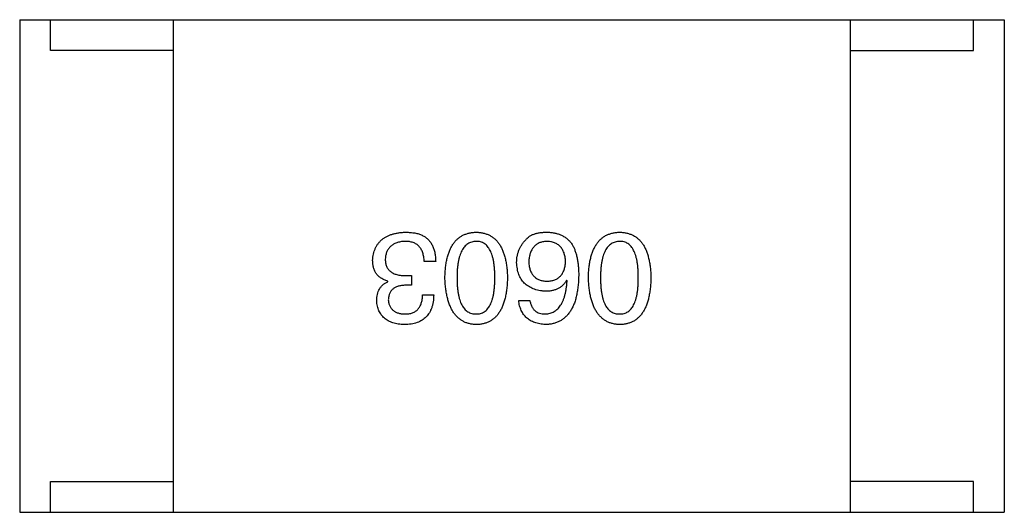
# Model space of a CAD drawing. Header units: millimetres. Extents: x 42 to 554, y 166 to 335.
# Tile 188 of 256: x 388.97 to 390.57, y 257.896 to 258.696. Entities that reach past the tile are written whole.
import ezdxf

# ---------------------------------------------------------------- set-up
doc = ezdxf.new("R2010")
doc.units = ezdxf.units.MM
doc.header["$LTSCALE"] = 30.734
doc.layers.get('0').update_dxf_attribs({"linetype": 'CONTINUOUS'})

msp = doc.modelspace()

# ---------------------------------------------------------------- linework, layer by layer
at = {"linetype": 'Continuous'}
for p, q in [((388.9704, 258.6962), (388.9704, 257.8962)), ((388.9704, 258.6962), (390.5704, 258.6962)), ((389.0204, 258.6462), (389.0204, 258.6962)), ((389.2204, 257.8962), (389.2204, 258.6962)), ((390.3204, 257.8962), (390.3204, 258.6962)), ((390.5204, 258.6462), (390.5204, 258.6962)), ((390.5704, 258.6962), (390.5704, 257.8962)), ((389.2204, 258.6462), (389.0204, 258.6462)), ((390.3204, 258.6462), (390.5204, 258.6462)), ((389.6465, 258.3034), (389.6276, 258.3034)), ((389.5981, 258.2805), (389.6071, 258.2805)), ((389.6071, 258.2805), (389.6071, 258.2649)), ((389.8599, 258.2723), (389.8591, 258.2731)), ((389.5686, 258.2706), (389.5686, 258.2715)), ((389.6071, 258.2649), (389.5973, 258.2649)), ((389.6252, 258.2493), (389.6432, 258.2493)), ((389.7813, 258.2403), (389.7993, 258.2403)), ((389.0204, 257.8962), (389.0204, 257.9462)), ((389.0204, 257.9462), (389.2204, 257.9462)), ((390.5204, 257.9462), (390.3204, 257.9462)), ((390.5204, 257.8962), (390.5204, 257.9462)), ((388.9704, 257.8962), (390.5704, 257.8962))]:
    msp.add_line(p, q, dxfattribs=at)
for points, knots in [([(389.544, 258.3051), (389.5441, 258.3069), (389.5444, 258.3104), (389.5453, 258.3154), (389.5465, 258.3201), (389.5482, 258.3245), (389.5502, 258.3286), (389.5526, 258.3323), (389.5554, 258.3357), (389.5585, 258.3388), (389.5621, 258.3415), (389.566, 258.3438), (389.5703, 258.3459), (389.575, 258.3476), (389.58, 258.3489), (389.5854, 258.35), (389.5912, 258.3507), (389.5952, 258.3509), (389.5973, 258.351)], [0, 0, 0, 0, 0.068236, 0.132937, 0.194125, 0.253174, 0.310181, 0.365986, 0.421096, 0.476216, 0.532352, 0.590232, 0.649824, 0.71274, 0.778406, 0.848058, 0.921922, 1, 1, 1, 1]), ([(389.5965, 258.3362), (389.5952, 258.3361), (389.5929, 258.336), (389.5894, 258.3354), (389.5862, 258.3347), (389.5831, 258.3339), (389.5803, 258.3328), (389.5778, 258.3315), (389.5754, 258.33), (389.5733, 258.3283), (389.5714, 258.3264), (389.5697, 258.3243), (389.5683, 258.322), (389.5671, 258.3195), (389.566, 258.3168), (389.5653, 258.3139), (389.5647, 258.3108), (389.5646, 258.3086), (389.5645, 258.3075)], [0, 0, 0, 0, 0.076694, 0.149502, 0.218019, 0.283183, 0.345589, 0.405199, 0.462852, 0.519478, 0.575313, 0.630559, 0.687006, 0.744638, 0.804006, 0.866059, 0.931486, 1, 1, 1, 1]), ([(389.6276, 258.3034), (389.6276, 258.3048), (389.6275, 258.3073), (389.627, 258.311), (389.6263, 258.3145), (389.6254, 258.3177), (389.6243, 258.3207), (389.6229, 258.3234), (389.6213, 258.3258), (389.6195, 258.3281), (389.6174, 258.33), (389.6151, 258.3317), (389.6125, 258.3331), (389.6098, 258.3342), (389.6068, 258.3351), (389.6035, 258.3358), (389.6001, 258.3362), (389.5977, 258.3362), (389.5965, 258.3362)], [0, 0, 0, 0, 0.07723, 0.149593, 0.217944, 0.282232, 0.34411, 0.402297, 0.458791, 0.513966, 0.568538, 0.623291, 0.679957, 0.737243, 0.798142, 0.86118, 0.928728, 1, 1, 1, 1]), ([(389.5973, 258.351), (389.5987, 258.3509), (389.6014, 258.3509), (389.6054, 258.3507), (389.6091, 258.3503), (389.6126, 258.3498), (389.6159, 258.3491), (389.6189, 258.3483), (389.6217, 258.3473), (389.6235, 258.3465), (389.6243, 258.3461)], [0, 0, 0, 0, 0.15115, 0.29371, 0.429149, 0.55661, 0.677302, 0.791017, 0.898045, 1, 1, 1, 1]), ([(389.6243, 258.3461), (389.6252, 258.3456), (389.6269, 258.3448), (389.6294, 258.3433), (389.6316, 258.3416), (389.6337, 258.3397), (389.6357, 258.3377), (389.6375, 258.3355), (389.6391, 258.3331), (389.6406, 258.3305), (389.6419, 258.3277), (389.643, 258.3248), (389.644, 258.3216), (389.6448, 258.3183), (389.6455, 258.3149), (389.646, 258.3112), (389.6463, 258.3074), (389.6464, 258.3048), (389.6465, 258.3034)], [0, 0, 0, 0, 0.056906, 0.113264, 0.168825, 0.223843, 0.279195, 0.335267, 0.392098, 0.450414, 0.51054, 0.572219, 0.636652, 0.703156, 0.773102, 0.845505, 0.921063, 1, 1, 1, 1]), ([(389.6614, 258.2772), (389.6615, 258.2801), (389.6617, 258.2859), (389.6625, 258.2942), (389.6636, 258.3019), (389.6651, 258.309), (389.667, 258.3156), (389.6692, 258.3217), (389.6718, 258.3272), (389.6748, 258.3321), (389.6782, 258.3365), (389.6819, 258.3403), (389.6861, 258.3435), (389.6906, 258.3462), (389.6955, 258.3482), (389.7007, 258.3498), (389.7064, 258.3507), (389.7102, 258.3509), (389.7122, 258.351)], [0, 0, 0, 0, 0.08769, 0.170218, 0.24749, 0.319818, 0.387758, 0.451391, 0.511445, 0.568185, 0.622681, 0.67526, 0.726746, 0.778428, 0.830764, 0.884397, 0.940866, 1, 1, 1, 1]), ([(389.7122, 258.3362), (389.711, 258.3361), (389.7085, 258.336), (389.7049, 258.3352), (389.7016, 258.334), (389.6985, 258.3323), (389.6957, 258.3302), (389.6932, 258.3275), (389.6908, 258.3245), (389.6888, 258.321), (389.6869, 258.3171), (389.6854, 258.3127), (389.684, 258.3079), (389.6829, 258.3026), (389.6821, 258.2969), (389.6815, 258.2907), (389.6811, 258.2841), (389.6811, 258.2795), (389.6811, 258.2772)], [0, 0, 0, 0, 0.050879, 0.099377, 0.146973, 0.193618, 0.240619, 0.289461, 0.34047, 0.395283, 0.453059, 0.515633, 0.582666, 0.655287, 0.732971, 0.815933, 0.905166, 1, 1, 1, 1]), ([(389.7122, 258.351), (389.7142, 258.3509), (389.7181, 258.3507), (389.7237, 258.3498), (389.729, 258.3482), (389.7339, 258.3462), (389.7384, 258.3435), (389.7425, 258.3403), (389.7463, 258.3365), (389.7496, 258.3321), (389.7527, 258.3272), (389.7552, 258.3217), (389.7575, 258.3156), (389.7594, 258.309), (389.7609, 258.3019), (389.762, 258.2942), (389.7627, 258.2859), (389.7629, 258.2801), (389.763, 258.2772)], [0, 0, 0, 0, 0.059135, 0.115606, 0.169241, 0.221578, 0.273261, 0.324749, 0.377329, 0.431642, 0.488541, 0.548597, 0.612232, 0.680174, 0.752504, 0.829777, 0.912307, 1, 1, 1, 1]), ([(389.7426, 258.2772), (389.7425, 258.2796), (389.7425, 258.2842), (389.7421, 258.2909), (389.7416, 258.2971), (389.7408, 258.3029), (389.7396, 258.3082), (389.7384, 258.3131), (389.7369, 258.3175), (389.7351, 258.3214), (389.7331, 258.3249), (389.7308, 258.3279), (389.7283, 258.3305), (389.7255, 258.3326), (389.7226, 258.3343), (389.7193, 258.3354), (389.7158, 258.3361), (389.7135, 258.3362), (389.7122, 258.3362)], [0, 0, 0, 0, 0.096457, 0.187288, 0.27178, 0.350132, 0.423455, 0.491343, 0.554037, 0.612253, 0.666313, 0.717038, 0.764921, 0.811214, 0.856775, 0.902988, 0.950234, 1, 1, 1, 1]), ([(389.778, 258.3018), (389.778, 258.3035), (389.7781, 258.307), (389.7788, 258.3121), (389.78, 258.317), (389.7816, 258.3217), (389.7837, 258.3262), (389.7862, 258.3306), (389.7892, 258.3348), (389.7916, 258.3374), (389.7927, 258.3387)], [0, 0, 0, 0, 0.12904, 0.253809, 0.377066, 0.499122, 0.621469, 0.744665, 0.870607, 1, 1, 1, 1]), ([(389.7927, 258.3387), (389.7937, 258.3397), (389.7956, 258.3419), (389.799, 258.3445), (389.8029, 258.3467), (389.8074, 258.3484), (389.8122, 258.3498), (389.8176, 258.3506), (389.8235, 258.3511), (389.8275, 258.351), (389.8296, 258.351)], [0, 0, 0, 0, 0.105033, 0.21147, 0.321511, 0.438526, 0.563605, 0.698055, 0.843218, 1, 1, 1, 1]), ([(389.8263, 258.3362), (389.8252, 258.3361), (389.8231, 258.3359), (389.82, 258.3354), (389.8171, 258.3346), (389.8144, 258.3336), (389.8119, 258.3323), (389.8096, 258.3308), (389.8075, 258.329), (389.8056, 258.327), (389.8039, 258.3248), (389.8024, 258.3223), (389.8011, 258.3196), (389.8, 258.3167), (389.7991, 258.3135), (389.7984, 258.3101), (389.7979, 258.3064), (389.7977, 258.3039), (389.7977, 258.3026)], [0, 0, 0, 0, 0.066682, 0.130303, 0.190802, 0.248749, 0.30534, 0.361219, 0.415721, 0.471765, 0.528279, 0.586428, 0.64659, 0.710143, 0.776461, 0.846692, 0.921137, 1, 1, 1, 1]), ([(389.8575, 258.3034), (389.8574, 258.3047), (389.8573, 258.3072), (389.8567, 258.3109), (389.8559, 258.3143), (389.855, 258.3174), (389.8538, 258.3204), (389.8524, 258.323), (389.8508, 258.3255), (389.8489, 258.3276), (389.8469, 258.3296), (389.8446, 258.3313), (389.8421, 258.3327), (389.8393, 258.3339), (389.8364, 258.3349), (389.8332, 258.3356), (389.8299, 258.3361), (389.8275, 258.3362), (389.8263, 258.3362)], [0, 0, 0, 0, 0.076467, 0.148148, 0.216496, 0.280559, 0.342274, 0.401168, 0.458322, 0.514073, 0.569257, 0.62465, 0.68124, 0.739113, 0.799947, 0.862804, 0.929597, 1, 1, 1, 1]), ([(389.8296, 258.351), (389.8317, 258.3509), (389.8357, 258.3506), (389.8415, 258.3495), (389.8469, 258.3479), (389.852, 258.3457), (389.8567, 258.343), (389.8609, 258.3397), (389.8648, 258.3358), (389.867, 258.3328), (389.8681, 258.3313)], [0, 0, 0, 0, 0.137449, 0.267856, 0.393219, 0.514735, 0.63397, 0.753734, 0.874967, 1, 1, 1, 1]), ([(389.8946, 258.2772), (389.8947, 258.2801), (389.8949, 258.2859), (389.8956, 258.2942), (389.8967, 258.3019), (389.8982, 258.309), (389.9001, 258.3156), (389.9023, 258.3217), (389.9049, 258.3272), (389.9079, 258.3321), (389.9113, 258.3365), (389.9151, 258.3403), (389.9192, 258.3435), (389.9237, 258.3462), (389.9286, 258.3482), (389.9339, 258.3498), (389.9395, 258.3507), (389.9434, 258.3509), (389.9454, 258.351)], [0, 0, 0, 0, 0.08769, 0.170218, 0.24749, 0.319818, 0.387758, 0.451391, 0.511445, 0.568185, 0.622681, 0.67526, 0.726746, 0.778428, 0.830764, 0.884397, 0.940866, 1, 1, 1, 1]), ([(389.9454, 258.3362), (389.9441, 258.3361), (389.9417, 258.336), (389.9381, 258.3352), (389.9348, 258.334), (389.9317, 258.3323), (389.9289, 258.3302), (389.9263, 258.3275), (389.924, 258.3245), (389.9219, 258.321), (389.9201, 258.3171), (389.9185, 258.3127), (389.9172, 258.3079), (389.9161, 258.3026), (389.9153, 258.2969), (389.9147, 258.2907), (389.9143, 258.2841), (389.9142, 258.2795), (389.9142, 258.2772)], [0, 0, 0, 0, 0.050879, 0.099377, 0.146973, 0.193618, 0.240619, 0.289461, 0.34047, 0.395283, 0.453059, 0.515633, 0.582666, 0.655287, 0.732971, 0.815933, 0.905166, 1, 1, 1, 1]), ([(389.9454, 258.351), (389.9474, 258.3509), (389.9512, 258.3507), (389.9569, 258.3498), (389.9621, 258.3482), (389.967, 258.3462), (389.9715, 258.3435), (389.9757, 258.3403), (389.9794, 258.3365), (389.9828, 258.3321), (389.9858, 258.3272), (389.9884, 258.3217), (389.9906, 258.3156), (389.9925, 258.309), (389.994, 258.3019), (389.9951, 258.2942), (389.9959, 258.2859), (389.9961, 258.2801), (389.9962, 258.2772)], [0, 0, 0, 0, 0.059135, 0.115606, 0.169241, 0.221578, 0.273261, 0.324749, 0.377329, 0.431642, 0.488541, 0.548597, 0.612232, 0.680174, 0.752504, 0.829777, 0.912307, 1, 1, 1, 1]), ([(389.9757, 258.2772), (389.9757, 258.2796), (389.9756, 258.2842), (389.9753, 258.2909), (389.9747, 258.2971), (389.9739, 258.3029), (389.9728, 258.3082), (389.9716, 258.3131), (389.97, 258.3175), (389.9682, 258.3214), (389.9662, 258.3249), (389.964, 258.3279), (389.9615, 258.3305), (389.9587, 258.3326), (389.9557, 258.3343), (389.9525, 258.3354), (389.949, 258.3361), (389.9466, 258.3362), (389.9454, 258.3362)], [0, 0, 0, 0, 0.096457, 0.187288, 0.27178, 0.350132, 0.423455, 0.491343, 0.554037, 0.612253, 0.666313, 0.717038, 0.764921, 0.811214, 0.856775, 0.902988, 0.950234, 1, 1, 1, 1]), ([(389.8681, 258.3313), (389.869, 258.3297), (389.8708, 258.3265), (389.8729, 258.3213), (389.8747, 258.3156), (389.8762, 258.3095), (389.8774, 258.3029), (389.8782, 258.2958), (389.8787, 258.2883), (389.8788, 258.2831), (389.8788, 258.2805)], [0, 0, 0, 0, 0.101889, 0.209155, 0.322694, 0.442863, 0.569758, 0.70479, 0.848502, 1, 1, 1, 1]), ([(389.5686, 258.2715), (389.5676, 258.2718), (389.5657, 258.2724), (389.5628, 258.2735), (389.5603, 258.2749), (389.5578, 258.2763), (389.5556, 258.2779), (389.5536, 258.2796), (389.5517, 258.2815), (389.5501, 258.2835), (389.5487, 258.2857), (389.5474, 258.288), (389.5464, 258.2905), (389.5455, 258.2932), (389.5448, 258.2959), (389.5444, 258.2988), (389.544, 258.3019), (389.544, 258.304), (389.544, 258.3051)], [0, 0, 0, 0, 0.069445, 0.136039, 0.200011, 0.261745, 0.322328, 0.381403, 0.438864, 0.496655, 0.554398, 0.612391, 0.672266, 0.733005, 0.79604, 0.861293, 0.928785, 1, 1, 1, 1]), ([(389.5645, 258.3075), (389.5645, 258.3064), (389.5646, 258.3043), (389.565, 258.3012), (389.5656, 258.2984), (389.5665, 258.2957), (389.5677, 258.2932), (389.5692, 258.291), (389.5709, 258.289), (389.5729, 258.2872), (389.5751, 258.2856), (389.5776, 258.2842), (389.5804, 258.2831), (389.5835, 258.2821), (389.5868, 258.2814), (389.5903, 258.2809), (389.5941, 258.2805), (389.5968, 258.2805), (389.5981, 258.2805)], [0, 0, 0, 0, 0.066518, 0.129194, 0.188613, 0.245254, 0.300032, 0.353805, 0.407079, 0.461108, 0.516272, 0.574141, 0.634837, 0.699275, 0.767504, 0.840272, 0.917505, 1, 1, 1, 1]), ([(389.8247, 258.2551), (389.8229, 258.2552), (389.8193, 258.2556), (389.8142, 258.2565), (389.8094, 258.2576), (389.8049, 258.2591), (389.8008, 258.261), (389.797, 258.2631), (389.7936, 258.2656), (389.7904, 258.2683), (389.7876, 258.2714), (389.7853, 258.2749), (389.7831, 258.2786), (389.7814, 258.2826), (389.7801, 258.287), (389.779, 258.2916), (389.7783, 258.2966), (389.7781, 258.3), (389.778, 258.3018)], [0, 0, 0, 0, 0.074228, 0.144548, 0.211288, 0.274576, 0.335162, 0.393915, 0.450599, 0.506657, 0.562409, 0.618617, 0.676096, 0.735061, 0.79654, 0.860906, 0.928473, 1, 1, 1, 1]), ([(389.7977, 258.3026), (389.7977, 258.3014), (389.7979, 258.299), (389.7984, 258.2955), (389.7992, 258.2923), (389.8, 258.2893), (389.8012, 258.2866), (389.8025, 258.284), (389.8041, 258.2817), (389.8058, 258.2796), (389.8078, 258.2778), (389.8099, 258.2762), (389.8123, 258.2748), (389.8149, 258.2736), (389.8177, 258.2727), (389.8207, 258.2721), (389.8238, 258.2716), (389.826, 258.2715), (389.8272, 258.2715)], [0, 0, 0, 0, 0.076288, 0.14871, 0.216387, 0.281386, 0.342528, 0.402111, 0.4591, 0.514852, 0.569974, 0.625644, 0.682226, 0.740156, 0.800362, 0.863471, 0.930116, 1, 1, 1, 1]), ([(389.8272, 258.2715), (389.8283, 258.2715), (389.8306, 258.2716), (389.8339, 258.2721), (389.8369, 258.2728), (389.8398, 258.2737), (389.8425, 258.2748), (389.8449, 258.2763), (389.8471, 258.2779), (389.8491, 258.2798), (389.8509, 258.282), (389.8525, 258.2843), (389.8539, 258.2869), (389.855, 258.2898), (389.856, 258.2929), (389.8567, 258.2962), (389.8572, 258.2997), (389.8574, 258.3022), (389.8575, 258.3034)], [0, 0, 0, 0, 0.070453, 0.136523, 0.199866, 0.260392, 0.318446, 0.374657, 0.430182, 0.485556, 0.541071, 0.598396, 0.657208, 0.718642, 0.783247, 0.851631, 0.923928, 1, 1, 1, 1]), ([(389.7122, 258.201), (389.7103, 258.2011), (389.7064, 258.2013), (389.7009, 258.2024), (389.6957, 258.204), (389.6909, 258.2062), (389.6864, 258.209), (389.6823, 258.2124), (389.6786, 258.2164), (389.6752, 258.2209), (389.6722, 258.2259), (389.6696, 258.2316), (389.6673, 258.2378), (389.6654, 258.2446), (389.6639, 258.2519), (389.6626, 258.2598), (389.6618, 258.2683), (389.6615, 258.2742), (389.6614, 258.2772)], [0, 0, 0, 0, 0.057415, 0.112361, 0.16496, 0.216437, 0.267441, 0.318839, 0.371478, 0.426325, 0.483626, 0.544235, 0.608673, 0.677374, 0.750405, 0.828394, 0.911525, 1, 1, 1, 1]), ([(389.6811, 258.2772), (389.6811, 258.2748), (389.6811, 258.2702), (389.6815, 258.2635), (389.6821, 258.2573), (389.6829, 258.2515), (389.684, 258.2462), (389.6853, 258.2413), (389.6869, 258.2369), (389.6887, 258.233), (389.6908, 258.2295), (389.6931, 258.2265), (389.6957, 258.2239), (389.6985, 258.2218), (389.7016, 258.2202), (389.7049, 258.219), (389.7085, 258.2183), (389.711, 258.2182), (389.7122, 258.2182)], [0, 0, 0, 0, 0.095719, 0.185854, 0.269738, 0.347952, 0.420315, 0.487894, 0.550245, 0.608186, 0.662454, 0.713283, 0.761375, 0.808209, 0.854301, 0.901312, 0.949396, 1, 1, 1, 1]), ([(389.7122, 258.2182), (389.7135, 258.2182), (389.7158, 258.2183), (389.7193, 258.219), (389.7226, 258.2202), (389.7256, 258.2218), (389.7283, 258.2239), (389.7308, 258.2265), (389.7331, 258.2295), (389.7351, 258.233), (389.7369, 258.2369), (389.7384, 258.2413), (389.7396, 258.2462), (389.7408, 258.2515), (389.7416, 258.2573), (389.7421, 258.2635), (389.7425, 258.2702), (389.7425, 258.2748), (389.7426, 258.2772)], [0, 0, 0, 0, 0.049764, 0.097007, 0.143217, 0.188577, 0.235116, 0.282997, 0.333719, 0.387776, 0.445989, 0.508679, 0.576563, 0.649481, 0.728235, 0.812722, 0.903548, 1, 1, 1, 1]), ([(389.763, 258.2772), (389.7629, 258.2742), (389.7627, 258.2682), (389.762, 258.2597), (389.7609, 258.2517), (389.7594, 258.2443), (389.7575, 258.2375), (389.7552, 258.2312), (389.7527, 258.2255), (389.7496, 258.2205), (389.7463, 258.2159), (389.7425, 258.212), (389.7384, 258.2087), (389.7339, 258.2059), (389.729, 258.2038), (389.7237, 258.2022), (389.7181, 258.2012), (389.7142, 258.2011), (389.7122, 258.201)], [0, 0, 0, 0, 0.088823, 0.172287, 0.250296, 0.323438, 0.392244, 0.456221, 0.516635, 0.573871, 0.628, 0.680335, 0.731489, 0.782557, 0.834044, 0.886738, 0.942089, 1, 1, 1, 1]), ([(389.8788, 258.2805), (389.8787, 258.2773), (389.8785, 258.2712), (389.8777, 258.2624), (389.8765, 258.2541), (389.8749, 258.2464), (389.873, 258.2394), (389.8706, 258.2329), (389.8678, 258.227), (389.8646, 258.2217), (389.861, 258.217), (389.857, 258.2129), (389.8526, 258.2093), (389.8478, 258.2064), (389.8426, 258.2042), (389.837, 258.2024), (389.831, 258.2014), (389.8268, 258.2011), (389.8247, 258.201)], [0, 0, 0, 0, 0.087517, 0.169686, 0.246944, 0.319347, 0.387088, 0.450961, 0.511075, 0.567974, 0.622351, 0.675039, 0.726853, 0.778688, 0.83093, 0.884738, 0.941043, 1, 1, 1, 1]), ([(389.8591, 258.2731), (389.8583, 258.2717), (389.8566, 258.2689), (389.8534, 258.2651), (389.8497, 258.262), (389.8456, 258.2594), (389.841, 258.2575), (389.836, 258.2561), (389.8305, 258.2552), (389.8267, 258.2551), (389.8247, 258.2551)], [0, 0, 0, 0, 0.122276, 0.239997, 0.35611, 0.473903, 0.59404, 0.720428, 0.855383, 1, 1, 1, 1]), ([(389.8247, 258.2182), (389.826, 258.2183), (389.8285, 258.2185), (389.8322, 258.2193), (389.8357, 258.2205), (389.8389, 258.2221), (389.842, 258.2241), (389.8447, 258.2265), (389.8472, 258.2294), (389.8496, 258.2325), (389.8517, 258.2361), (389.8535, 258.2401), (389.8552, 258.2445), (389.8566, 258.2493), (389.8578, 258.2545), (389.8587, 258.2601), (389.8595, 258.266), (389.8598, 258.2702), (389.8599, 258.2723)], [0, 0, 0, 0, 0.054741, 0.107075, 0.158339, 0.208382, 0.258772, 0.310045, 0.362765, 0.417822, 0.475982, 0.537466, 0.602901, 0.673037, 0.747247, 0.826291, 0.910782, 1, 1, 1, 1]), ([(389.9454, 258.201), (389.9434, 258.2011), (389.9396, 258.2013), (389.934, 258.2024), (389.9289, 258.204), (389.924, 258.2062), (389.9196, 258.209), (389.9155, 258.2124), (389.9117, 258.2164), (389.9084, 258.2209), (389.9053, 258.2259), (389.9027, 258.2316), (389.9004, 258.2378), (389.8985, 258.2446), (389.897, 258.2519), (389.8958, 258.2598), (389.8949, 258.2683), (389.8947, 258.2742), (389.8946, 258.2772)], [0, 0, 0, 0, 0.057415, 0.112361, 0.16496, 0.216437, 0.267441, 0.318839, 0.371478, 0.426325, 0.483626, 0.544235, 0.608673, 0.677374, 0.750405, 0.828394, 0.911525, 1, 1, 1, 1]), ([(389.9142, 258.2772), (389.9142, 258.2748), (389.9143, 258.2702), (389.9147, 258.2635), (389.9153, 258.2573), (389.9161, 258.2515), (389.9172, 258.2462), (389.9185, 258.2413), (389.9201, 258.2369), (389.9219, 258.233), (389.924, 258.2295), (389.9263, 258.2265), (389.9289, 258.2239), (389.9317, 258.2218), (389.9348, 258.2202), (389.9381, 258.219), (389.9417, 258.2183), (389.9441, 258.2182), (389.9454, 258.2182)], [0, 0, 0, 0, 0.095719, 0.185854, 0.269738, 0.347952, 0.420315, 0.487894, 0.550245, 0.608186, 0.662454, 0.713283, 0.761375, 0.808209, 0.854301, 0.901312, 0.949396, 1, 1, 1, 1]), ([(389.9454, 258.2182), (389.9466, 258.2182), (389.949, 258.2183), (389.9525, 258.219), (389.9557, 258.2202), (389.9587, 258.2218), (389.9614, 258.2239), (389.964, 258.2265), (389.9662, 258.2295), (389.9682, 258.233), (389.97, 258.2369), (389.9716, 258.2413), (389.9728, 258.2462), (389.9739, 258.2515), (389.9747, 258.2573), (389.9753, 258.2635), (389.9756, 258.2702), (389.9757, 258.2748), (389.9757, 258.2772)], [0, 0, 0, 0, 0.049764, 0.097007, 0.143217, 0.188577, 0.235116, 0.282997, 0.333719, 0.387776, 0.445989, 0.508679, 0.576563, 0.649481, 0.728235, 0.812722, 0.903548, 1, 1, 1, 1]), ([(389.9962, 258.2772), (389.9961, 258.2742), (389.9959, 258.2682), (389.9951, 258.2597), (389.994, 258.2517), (389.9925, 258.2443), (389.9907, 258.2375), (389.9884, 258.2312), (389.9858, 258.2255), (389.9828, 258.2205), (389.9794, 258.2159), (389.9757, 258.212), (389.9716, 258.2087), (389.967, 258.2059), (389.9621, 258.2038), (389.9569, 258.2022), (389.9512, 258.2012), (389.9474, 258.2011), (389.9454, 258.201)], [0, 0, 0, 0, 0.088823, 0.172287, 0.250296, 0.323438, 0.392244, 0.456221, 0.516635, 0.573871, 0.628, 0.680335, 0.731489, 0.782557, 0.834044, 0.886738, 0.942089, 1, 1, 1, 1]), ([(389.5506, 258.2395), (389.5506, 258.2413), (389.5507, 258.2449), (389.5516, 258.25), (389.553, 258.2546), (389.5549, 258.2588), (389.5575, 258.2625), (389.5606, 258.2658), (389.5644, 258.2685), (389.5672, 258.2699), (389.5686, 258.2706)], [0, 0, 0, 0, 0.143686, 0.277942, 0.40333, 0.521785, 0.638573, 0.755208, 0.874773, 1, 1, 1, 1]), ([(389.5973, 258.2649), (389.5962, 258.2649), (389.5941, 258.2648), (389.591, 258.2644), (389.5881, 258.2639), (389.5854, 258.2632), (389.583, 258.2623), (389.5807, 258.2612), (389.5786, 258.26), (389.5768, 258.2586), (389.5751, 258.257), (389.5737, 258.2552), (389.5724, 258.2533), (389.5714, 258.2512), (389.5706, 258.2489), (389.57, 258.2465), (389.5696, 258.2439), (389.5695, 258.2421), (389.5694, 258.2411)], [0, 0, 0, 0, 0.079415, 0.154091, 0.22508, 0.29186, 0.355026, 0.415127, 0.472418, 0.528511, 0.583551, 0.638361, 0.693547, 0.750023, 0.807857, 0.868401, 0.932259, 1, 1, 1, 1]), ([(389.5694, 258.2411), (389.5695, 258.2402), (389.5697, 258.2385), (389.5702, 258.236), (389.5708, 258.2336), (389.5717, 258.2314), (389.5727, 258.2294), (389.574, 258.2275), (389.5754, 258.2258), (389.577, 258.2243), (389.5788, 258.2229), (389.5808, 258.2218), (389.5829, 258.2207), (389.5853, 258.2199), (389.5878, 258.2192), (389.5905, 258.2187), (389.5934, 258.2183), (389.5954, 258.2182), (389.5965, 258.2182)], [0, 0, 0, 0, 0.067655, 0.132224, 0.194132, 0.253145, 0.309858, 0.366002, 0.421361, 0.47702, 0.532632, 0.590536, 0.65067, 0.713258, 0.779588, 0.848803, 0.921949, 1, 1, 1, 1]), ([(389.6432, 258.2493), (389.6431, 258.2474), (389.643, 258.2437), (389.6424, 258.2383), (389.6414, 258.2332), (389.64, 258.2285), (389.6383, 258.2242), (389.6362, 258.2202), (389.6338, 258.2166), (389.6309, 258.2134), (389.6278, 258.2106), (389.6242, 258.2081), (389.6204, 258.2059), (389.6161, 258.2042), (389.6115, 258.2028), (389.6065, 258.2018), (389.6012, 258.2011), (389.5975, 258.201), (389.5956, 258.201)], [0, 0, 0, 0, 0.074804, 0.144899, 0.211458, 0.274554, 0.334363, 0.392059, 0.448123, 0.503024, 0.558154, 0.613471, 0.670844, 0.729926, 0.792003, 0.857405, 0.926768, 1, 1, 1, 1]), ([(389.5965, 258.2182), (389.5976, 258.2182), (389.5998, 258.2183), (389.603, 258.2186), (389.6059, 258.2192), (389.6087, 258.2201), (389.6112, 258.2212), (389.6136, 258.2225), (389.6157, 258.2241), (389.6176, 258.2259), (389.6193, 258.228), (389.6208, 258.2304), (389.6221, 258.2329), (389.6231, 258.2357), (389.624, 258.2388), (389.6246, 258.2421), (389.625, 258.2456), (389.6251, 258.2481), (389.6252, 258.2493)], [0, 0, 0, 0, 0.069877, 0.136363, 0.198671, 0.257968, 0.315462, 0.370709, 0.425568, 0.479847, 0.535753, 0.592303, 0.651386, 0.713311, 0.778642, 0.84836, 0.921866, 1, 1, 1, 1]), ([(389.8247, 258.201), (389.8231, 258.2011), (389.82, 258.2014), (389.8155, 258.2021), (389.8112, 258.203), (389.8073, 258.2043), (389.8036, 258.2058), (389.8001, 258.2076), (389.797, 258.2097), (389.7941, 258.212), (389.7915, 258.2146), (389.7892, 258.2175), (389.7872, 258.2206), (389.7854, 258.224), (389.7839, 258.2277), (389.7828, 258.2317), (389.7818, 258.2359), (389.7814, 258.2388), (389.7813, 258.2403)], [0, 0, 0, 0, 0.073784, 0.144317, 0.211047, 0.274818, 0.336501, 0.395724, 0.453465, 0.510016, 0.566585, 0.622844, 0.680328, 0.739335, 0.800408, 0.863904, 0.93053, 1, 1, 1, 1]), ([(389.7993, 258.2403), (389.7997, 258.2386), (389.8004, 258.2352), (389.8022, 258.2307), (389.8046, 258.2268), (389.8076, 258.2236), (389.8111, 258.2212), (389.8152, 258.2194), (389.8198, 258.2183), (389.823, 258.2182), (389.8247, 258.2182)], [0, 0, 0, 0, 0.1439, 0.274233, 0.394478, 0.509388, 0.621911, 0.738504, 0.863414, 1, 1, 1, 1]), ([(389.5956, 258.201), (389.5939, 258.2011), (389.5906, 258.2012), (389.5857, 258.2019), (389.5811, 258.2027), (389.5769, 258.2039), (389.573, 258.2053), (389.5694, 258.2071), (389.566, 258.2091), (389.563, 258.2114), (389.5604, 258.2139), (389.558, 258.2168), (389.556, 258.2199), (389.5542, 258.2233), (389.5528, 258.2269), (389.5517, 258.2309), (389.5509, 258.2351), (389.5507, 258.238), (389.5506, 258.2395)], [0, 0, 0, 0, 0.077845, 0.151584, 0.221397, 0.287366, 0.350104, 0.410398, 0.467998, 0.524388, 0.579979, 0.635152, 0.690917, 0.747936, 0.806661, 0.867861, 0.932479, 1, 1, 1, 1])]:
    msp.add_open_spline(points, degree=3, knots=knots, dxfattribs=at)

doc.saveas('drawing.dxf')
